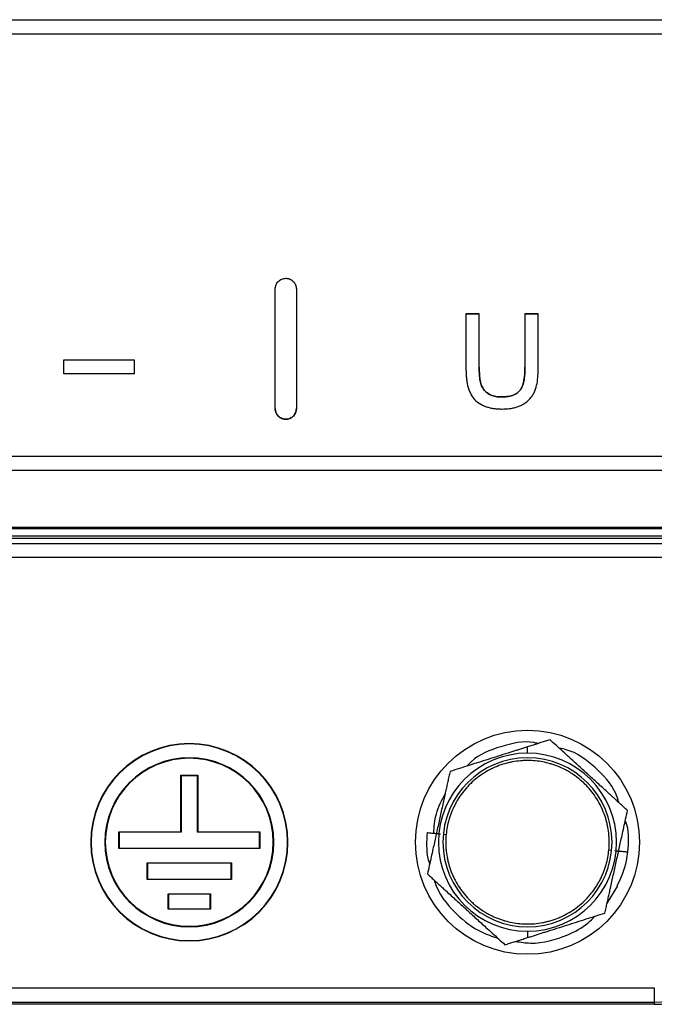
# Model space of a CAD drawing. Header units: millimetres. Extents: x -945 to 1227, y -951 to 1232.
# Tile 88 of 171: x 231 to 276, y -167 to -97. Entities that reach past the tile are written whole.
import ezdxf

# ---------------------------------------------------------------- set-up
doc = ezdxf.new("R2010")
doc.units = ezdxf.units.MM

msp = doc.modelspace()

# ---------------------------------------------------------------- linework, layer by layer
at = {"color": 7, "linetype": 'Continuous', "lineweight": 25}
for p, q in [((76.053, -96.643), (340.288, -96.643)), ((76.053, -96.643), (340.288, -96.643)), ((76.053, -97.643), (340.288, -97.643)), ((262.803, -117.515), (263.744, -117.515)), ((263.744, -117.515), (262.803, -117.515)), ((266.993, -117.515), (267.933, -117.515)), ((267.933, -117.515), (266.993, -117.515)), ((234.268, -120.784), (239.268, -120.784)), ((234.268, -121.784), (234.268, -120.784)), ((234.268, -120.784), (239.268, -120.784)), ((234.268, -120.784), (234.268, -120.784)), ((239.268, -120.784), (239.268, -121.784)), ((239.268, -120.784), (239.268, -120.784)), ((239.268, -121.784), (234.268, -121.784)), ((340.288, -127.641), (76.053, -127.641)), ((340.288, -128.641), (76.053, -128.641)), ((70.053, -132.641), (346.288, -132.641)), ((82.936, -132.745), (333.405, -132.745)), ((80.578, -133.438), (335.763, -133.438)), ((333.36, -133.298), (82.981, -133.298)), ((336.063, -133.461), (80.278, -133.461)), ((131.328, -133.802), (285.013, -133.802)), ((285.013, -134.801), (131.328, -134.801)), ((243.17, -148.037), (243.17, -148.011)), ((267.17, -148.691), (267.17, -148.244)), ((243.17, -149.05), (243.17, -149.011)), ((242.57, -154.261), (242.57, -150.261)), ((242.597, -150.287), (242.57, -150.261)), ((242.57, -150.261), (243.77, -150.261)), ((242.597, -150.287), (242.597, -154.287)), ((243.744, -150.287), (242.597, -150.287)), ((243.744, -150.287), (243.77, -150.261)), ((243.744, -154.287), (243.744, -150.287)), ((243.77, -150.261), (243.77, -154.261)), ((238.17, -154.261), (242.57, -154.261)), ((238.17, -155.461), (238.17, -154.261)), ((238.197, -154.287), (238.17, -154.261)), ((242.597, -154.287), (238.197, -154.287)), ((238.197, -154.287), (238.197, -155.435)), ((242.57, -154.261), (242.597, -154.287)), ((243.744, -154.287), (243.77, -154.261)), ((248.144, -154.287), (243.744, -154.287)), ((243.77, -154.261), (248.17, -154.261)), ((248.144, -154.287), (248.17, -154.261)), ((248.144, -155.435), (248.144, -154.287)), ((248.17, -154.261), (248.17, -155.461)), ((261.198, -154.436), (261.397, -154.455)), ((238.197, -155.435), (238.17, -155.461)), ((248.17, -155.461), (238.17, -155.461)), ((238.197, -155.435), (248.144, -155.435)), ((248.144, -155.435), (248.17, -155.461)), ((273.143, -155.585), (272.944, -155.566)), ((240.17, -156.461), (246.17, -156.461)), ((240.197, -156.487), (240.17, -156.461)), ((240.17, -157.661), (240.17, -156.461)), ((246.144, -156.487), (240.197, -156.487)), ((240.197, -156.487), (240.197, -157.635)), ((246.144, -156.487), (246.17, -156.461)), ((246.144, -157.635), (246.144, -156.487)), ((246.17, -156.461), (246.17, -157.661)), ((240.17, -157.661), (240.197, -157.635)), ((246.17, -157.661), (240.17, -157.661)), ((240.197, -157.635), (246.144, -157.635)), ((246.144, -157.635), (246.17, -157.661)), ((272.812, -159.387), (273.582, -158.099)), ((241.67, -158.661), (244.67, -158.661)), ((241.697, -158.687), (241.67, -158.661)), ((241.67, -159.76), (241.67, -158.661)), ((244.644, -158.687), (241.697, -158.687)), ((241.697, -158.687), (241.697, -159.734)), ((244.67, -158.661), (244.644, -158.687)), ((244.644, -159.734), (244.644, -158.687)), ((244.67, -158.661), (244.67, -159.76)), ((241.697, -159.734), (241.67, -159.76)), ((244.67, -159.76), (241.67, -159.76)), ((241.697, -159.734), (244.644, -159.734)), ((244.644, -159.734), (244.67, -159.76)), ((243.17, -160.971), (243.17, -161.011)), ((267.17, -161.33), (267.17, -161.777)), ((243.17, -161.984), (243.17, -162.011)), ((140.17, -165.353), (276.17, -165.353)), ((276.17, -165.353), (276.17, -166.353)), ((140.17, -166.353), (276.17, -166.353)), ((276.17, -166.511), (140.17, -166.511)), ((276.17, -166.353), (276.17, -166.511))]:
    msp.add_line(p, q, dxfattribs=at)
msp.add_circle((267.17, -155.011), 7.95, dxfattribs=at)
for centre, radius, start, end in [((243.17, -155.011), 7, 90, 270), ((243.17, -155.011), 6.974, 90, 270), ((243.17, -155.011), 7, 270, 90), ((243.17, -155.011), 6.974, 270, 90), ((267.17, -155.011), 6.319, 90, 270), ((267.17, -155.011), 6.319, 270, 90), ((243.17, -155.011), 6, 90, 270), ((243.17, -155.011), 5.961, 90, 270), ((243.17, -155.011), 6, 270, 90), ((243.17, -155.011), 5.961, 270, 90), ((267.17, -155.011), 6, 90, 270), ((267.17, -155.011), 6, 270, 90), ((276.17, -156.511), 9.842, 270, 0), ((276.17, -156.511), 10, 270, 0)]:
    msp.add_arc(centre, radius, start, end, dxfattribs=at)
for points, knots in [([(249.268, -115.744), (249.269, -115.72), (249.27, -115.672), (249.281, -115.601), (249.299, -115.53), (249.33, -115.438), (249.387, -115.33), (249.48, -115.216), (249.594, -115.12), (249.725, -115.05), (249.868, -115.003), (249.968, -114.997), (250.018, -114.994)], [0, 0, 0, 0, 0.062291, 0.124391, 0.186857, 0.250236, 0.373758, 0.500024, 0.622659, 0.749433, 0.874764, 1, 1, 1, 1]), ([(250.018, -114.994), (250.043, -114.995), (250.092, -114.997), (250.166, -115.008), (250.238, -115.026), (250.331, -115.06), (250.441, -115.119), (250.554, -115.213), (250.648, -115.328), (250.715, -115.458), (250.76, -115.598), (250.766, -115.696), (250.768, -115.744)], [0, 0, 0, 0, 0.062155, 0.12415, 0.186632, 0.250234, 0.373099, 0.499956, 0.621975, 0.749124, 0.874196, 1, 1, 1, 1]), ([(262.803, -121.352), (262.805, -121.457), (262.808, -121.658), (262.826, -121.948), (262.853, -122.214), (262.909, -122.579), (263.029, -123.019), (263.307, -123.508), (263.724, -123.883), (264.154, -124.086), (264.526, -124.188), (264.799, -124.236), (265.088, -124.263), (265.279, -124.267), (265.384, -124.27)], [0, 0, 0, 0, 0.0707, 0.135891, 0.19567, 0.250165, 0.384469, 0.500479, 0.621878, 0.750144, 0.809771, 0.874828, 0.931235, 1, 1, 1, 1]), ([(263.744, -121.308), (263.745, -121.404), (263.748, -121.583), (263.76, -121.832), (263.785, -122.123), (263.841, -122.44), (263.981, -122.792), (264.219, -123.08), (264.492, -123.251), (264.734, -123.34), (264.914, -123.384), (265.109, -123.407), (265.238, -123.412), (265.311, -123.414)], [0, 0, 0, 0, 0.095876, 0.178986, 0.249425, 0.387322, 0.49941, 0.623262, 0.749343, 0.809767, 0.874896, 0.929085, 1, 1, 1, 1]), ([(265.311, -123.415), (265.238, -123.412), (265.109, -123.407), (264.915, -123.384), (264.735, -123.34), (264.492, -123.252), (264.219, -123.08), (263.981, -122.793), (263.841, -122.441), (263.779, -122.084), (263.75, -121.697), (263.746, -121.447), (263.744, -121.308)], [0, 0, 0, 0, 0.0707, 0.125106, 0.189827, 0.250661, 0.376332, 0.500593, 0.612255, 0.750585, 0.860605, 1, 1, 1, 1]), ([(265.311, -123.414), (265.387, -123.413), (265.52, -123.409), (265.723, -123.392), (265.911, -123.358), (266.172, -123.286), (266.473, -123.138), (266.702, -122.877), (266.821, -122.615), (266.896, -122.365), (266.951, -122.071), (266.983, -121.713), (266.989, -121.454), (266.993, -121.308)], [0, 0, 0, 0, 0.071059, 0.125295, 0.190138, 0.250317, 0.379474, 0.499782, 0.571702, 0.654611, 0.749769, 0.859181, 1, 1, 1, 1]), ([(266.993, -121.308), (266.991, -121.409), (266.987, -121.596), (266.971, -121.855), (266.938, -122.156), (266.871, -122.482), (266.745, -122.805), (266.569, -123.036), (266.356, -123.197), (266.131, -123.298), (265.912, -123.359), (265.723, -123.392), (265.521, -123.41), (265.387, -123.413), (265.311, -123.415)], [0, 0, 0, 0, 0.097131, 0.180457, 0.250111, 0.387601, 0.499748, 0.579746, 0.661464, 0.749825, 0.80959, 0.874776, 0.928776, 1, 1, 1, 1]), ([(265.384, -124.27), (265.454, -124.268), (265.588, -124.266), (265.776, -124.253), (265.991, -124.229), (266.232, -124.183), (266.503, -124.104), (266.761, -123.992), (267.003, -123.845), (267.223, -123.668), (267.416, -123.467), (267.576, -123.239), (267.74, -122.905), (267.857, -122.453), (267.925, -121.904), (267.931, -121.536), (267.933, -121.352)], [0, 0, 0, 0, 0.046382, 0.08794, 0.124755, 0.188976, 0.249792, 0.311657, 0.374625, 0.437636, 0.499586, 0.560849, 0.624925, 0.750222, 0.874969, 1, 1, 1, 1]), ([(250.018, -124.994), (249.993, -124.993), (249.944, -124.992), (249.871, -124.98), (249.798, -124.962), (249.705, -124.929), (249.595, -124.869), (249.482, -124.775), (249.389, -124.661), (249.321, -124.531), (249.276, -124.39), (249.271, -124.293), (249.268, -124.244)], [0, 0, 0, 0, 0.062149, 0.124139, 0.186622, 0.250234, 0.373074, 0.499954, 0.621961, 0.749119, 0.874182, 1, 1, 1, 1]), ([(249.268, -124.244), (249.269, -124.268), (249.27, -124.316), (249.281, -124.388), (249.299, -124.458), (249.33, -124.55), (249.387, -124.658), (249.479, -124.772), (249.593, -124.868), (249.725, -124.938), (249.868, -124.985), (249.968, -124.991), (250.018, -124.994)], [0, 0, 0, 0, 0.062293, 0.124395, 0.186861, 0.250236, 0.373779, 0.500026, 0.622689, 0.749448, 0.874785, 1, 1, 1, 1]), ([(250.768, -124.244), (250.768, -124.268), (250.766, -124.316), (250.755, -124.388), (250.738, -124.459), (250.706, -124.55), (250.649, -124.659), (250.557, -124.773), (250.443, -124.868), (250.312, -124.938), (250.168, -124.986), (250.068, -124.991), (250.018, -124.994)], [0, 0, 0, 0, 0.062293, 0.124395, 0.186861, 0.250236, 0.373779, 0.500026, 0.622688, 0.749448, 0.874784, 1, 1, 1, 1]), ([(250.018, -124.994), (250.043, -124.993), (250.092, -124.992), (250.166, -124.98), (250.238, -124.962), (250.331, -124.928), (250.441, -124.869), (250.554, -124.775), (250.648, -124.66), (250.715, -124.531), (250.76, -124.39), (250.766, -124.293), (250.768, -124.244)], [0, 0, 0, 0, 0.062149, 0.124139, 0.186622, 0.250234, 0.373074, 0.499954, 0.621961, 0.749119, 0.874182, 1, 1, 1, 1]), ([(267.918, -148.007), (267.818, -147.983), (266.954, -147.777), (265.275, -148.183), (263.614, -148.8), (262.985, -149.491), (262.883, -149.604)], [0, 0, 0, 0, 0.056697, 0.487764, 0.91672, 1, 1, 1, 1]), ([(268.77, -147.736), (268.661, -147.771), (268.446, -147.839), (268.123, -147.942), (267.803, -148.043), (267.487, -148.143), (267.275, -148.21), (267.17, -148.244)], [0, 0, 0, 0, 0.2088498, 0.4126461, 0.6119819, 0.8075214, 1, 1, 1, 1]), ([(274.27, -152.758), (274.178, -152.675), (273.998, -152.51), (273.726, -152.262), (273.458, -152.017), (273.192, -151.775), (272.9, -151.507), (272.579, -151.215), (272.11, -150.787), (271.519, -150.247), (270.93, -149.709), (270.465, -149.285), (270.085, -148.938), (269.671, -148.56), (269.22, -148.148), (268.922, -147.876), (268.77, -147.736)], [0, 0, 0, 0, 0.052359, 0.103339, 0.153117, 0.201897, 0.249903, 0.312894, 0.374863, 0.500561, 0.624657, 0.686244, 0.748762, 0.829601, 0.913029, 1, 1, 1, 1]), ([(267.17, -148.244), (267.077, -148.273), (266.892, -148.332), (266.613, -148.421), (266.335, -148.509), (266.058, -148.597), (265.64, -148.729), (265.078, -148.908), (264.379, -149.129), (263.686, -149.35), (263.008, -149.564), (262.332, -149.779), (261.894, -149.918), (261.671, -149.989)], [0, 0, 0, 0, 0.051247, 0.101686, 0.151535, 0.201028, 0.250405, 0.374911, 0.499773, 0.622362, 0.74841, 0.871421, 1, 1, 1, 1]), ([(273.662, -152.204), (273.592, -151.98), (273.282, -150.997), (271.983, -149.651), (270.541, -148.55), (269.595, -148.37), (269.428, -148.338)], [0, 0, 0, 0, 0.117489, 0.516465, 0.914773, 1, 1, 1, 1]), ([(272.944, -155.566), (272.961, -155.389), (272.974, -155.124), (272.968, -154.815), (272.961, -154.683), (272.956, -154.594), (272.953, -154.553), (272.932, -154.319), (272.894, -154.04), (272.826, -153.719), (272.792, -153.583), (272.768, -153.492), (272.756, -153.449), (272.689, -153.213), (272.593, -152.937), (272.477, -152.668), (272.395, -152.49), (272.353, -152.404), (272.121, -151.962), (271.9, -151.629), (271.518, -151.166), (271.316, -150.946), (271.098, -150.742), (270.949, -150.609), (270.871, -150.543), (270.641, -150.36), (270.404, -150.188), (270.113, -150.01), (269.985, -149.939), (269.899, -149.892), (269.854, -149.868), (269.644, -149.761), (269.388, -149.645), (269.081, -149.533), (268.924, -149.482), (268.857, -149.461), (268.812, -149.448), (268.788, -149.441), (268.426, -149.337), (268.078, -149.271), (267.549, -149.22), (267.284, -149.207), (266.975, -149.213), (266.843, -149.22), (266.754, -149.225), (266.713, -149.228), (266.479, -149.249), (266.2, -149.287), (265.879, -149.355), (265.743, -149.389), (265.652, -149.413), (265.608, -149.425), (265.373, -149.492), (265.097, -149.588), (264.828, -149.704), (264.65, -149.786), (264.564, -149.828), (264.122, -150.06), (263.789, -150.281), (263.326, -150.663), (263.106, -150.865), (262.901, -151.083), (262.769, -151.232), (262.703, -151.31), (262.52, -151.54), (262.348, -151.777), (262.17, -152.068), (262.099, -152.196), (262.052, -152.282), (262.028, -152.327), (261.921, -152.537), (261.805, -152.793), (261.693, -153.1), (261.642, -153.257), (261.621, -153.324), (261.608, -153.369), (261.601, -153.393), (261.497, -153.755), (261.431, -154.102), (261.397, -154.455)], [0, 0, 0, 0, 0.03125, 0.046875, 0.054687, 0.054687, 0.0625, 0.0625, 0.09375, 0.109375, 0.117187, 0.117187, 0.125, 0.125, 0.15625, 0.171875, 0.171875, 0.1875, 0.1875, 0.25, 0.25, 0.28125, 0.296875, 0.296875, 0.3125, 0.3125, 0.34375, 0.359375, 0.367187, 0.367187, 0.375, 0.375, 0.40625, 0.421875, 0.429687, 0.433594, 0.433594, 0.4375, 0.4375, 0.5, 0.5, 0.53125, 0.546875, 0.554687, 0.554687, 0.5625, 0.5625, 0.59375, 0.609375, 0.617187, 0.617187, 0.625, 0.625, 0.65625, 0.671875, 0.671875, 0.6875, 0.6875, 0.75, 0.75, 0.78125, 0.796875, 0.796875, 0.8125, 0.8125, 0.84375, 0.859375, 0.867187, 0.867187, 0.875, 0.875, 0.90625, 0.921875, 0.929687, 0.933594, 0.933594, 0.9375, 0.9375, 1, 1, 1, 1]), ([(261.671, -149.989), (261.644, -150.109), (261.592, -150.347), (261.513, -150.706), (261.435, -151.059), (261.358, -151.41), (261.273, -151.796), (261.18, -152.218), (261.044, -152.838), (260.872, -153.623), (260.699, -154.408), (260.562, -155.029), (260.452, -155.532), (260.332, -156.078), (260.202, -156.671), (260.115, -157.063), (260.071, -157.263)], [0, 0, 0, 0, 0.052218, 0.103064, 0.152715, 0.201371, 0.249255, 0.31208, 0.373883, 0.499637, 0.625421, 0.687391, 0.750398, 0.830724, 0.913614, 1, 1, 1, 1]), ([(261.324, -151.564), (261.071, -152.036), (260.598, -152.915), (260.525, -153.909), (260.492, -154.368)], [0, 0, 0, 0, 0.5370989, 1, 1, 1, 1]), ([(272.67, -160.032), (272.697, -159.912), (272.749, -159.674), (272.828, -159.315), (272.906, -158.962), (272.983, -158.611), (273.068, -158.225), (273.161, -157.803), (273.297, -157.183), (273.469, -156.398), (273.642, -155.613), (273.779, -154.992), (273.889, -154.489), (274.009, -153.943), (274.139, -153.351), (274.226, -152.958), (274.27, -152.758)], [0, 0, 0, 0, 0.0522179, 0.1030636, 0.1527146, 0.2013708, 0.2492551, 0.3120797, 0.3738835, 0.4996369, 0.625421, 0.6873912, 0.7503982, 0.830724, 0.9136142, 1, 1, 1, 1]), ([(274.29, -155.695), (274.349, -155.042), (274.417, -154.277), (274.151, -153.576), (274.112, -153.474)], [0, 0, 0, 0, 0.85419, 1, 1, 1, 1]), ([(260.046, -154.326), (260.006, -154.947), (259.957, -155.712), (260.181, -156.435), (260.223, -156.571)], [0, 0, 0, 0, 0.811459, 1, 1, 1, 1]), ([(260.046, -154.326), (260.046, -154.326), (260.087, -154.33), (260.227, -154.343), (260.323, -154.352), (260.525, -154.372), (260.63, -154.382), (260.824, -154.4), (260.913, -154.409), (260.992, -154.416)], [0, 0, 0, 0, 0.25, 0.25, 0.5, 0.5, 0.75, 0.75, 1, 1, 1, 1]), ([(261.397, -154.455), (261.38, -154.632), (261.367, -154.897), (261.373, -155.206), (261.38, -155.338), (261.385, -155.427), (261.388, -155.468), (261.409, -155.702), (261.447, -155.981), (261.515, -156.302), (261.549, -156.438), (261.573, -156.529), (261.585, -156.573), (261.652, -156.808), (261.748, -157.085), (261.864, -157.353), (261.946, -157.531), (261.988, -157.617), (262.22, -158.059), (262.441, -158.392), (262.823, -158.855), (263.025, -159.075), (263.243, -159.28), (263.392, -159.412), (263.47, -159.478), (263.7, -159.661), (263.937, -159.833), (264.228, -160.011), (264.356, -160.082), (264.442, -160.129), (264.487, -160.153), (264.697, -160.26), (264.953, -160.376), (265.26, -160.488), (265.417, -160.539), (265.484, -160.56), (265.529, -160.573), (265.553, -160.58), (265.915, -160.684), (266.263, -160.75), (266.792, -160.801), (267.057, -160.814), (267.366, -160.808), (267.498, -160.801), (267.587, -160.796), (267.628, -160.793), (267.862, -160.772), (268.141, -160.734), (268.462, -160.666), (268.598, -160.632), (268.689, -160.608), (268.733, -160.596), (268.968, -160.529), (269.244, -160.433), (269.513, -160.317), (269.691, -160.235), (269.777, -160.193), (270.219, -159.961), (270.552, -159.74), (271.015, -159.358), (271.235, -159.156), (271.44, -158.938), (271.572, -158.789), (271.638, -158.711), (271.821, -158.481), (271.993, -158.244), (272.171, -157.953), (272.242, -157.825), (272.289, -157.739), (272.313, -157.694), (272.42, -157.484), (272.536, -157.228), (272.648, -156.921), (272.699, -156.764), (272.72, -156.697), (272.733, -156.652), (272.74, -156.628), (272.844, -156.266), (272.91, -155.919), (272.944, -155.566)], [0, 0, 0, 0, 0.03125, 0.046875, 0.054688, 0.054688, 0.0625, 0.0625, 0.09375, 0.109375, 0.117188, 0.117188, 0.125, 0.125, 0.15625, 0.171875, 0.171875, 0.1875, 0.1875, 0.25, 0.25, 0.28125, 0.296875, 0.296875, 0.3125, 0.3125, 0.34375, 0.359375, 0.367188, 0.367188, 0.375, 0.375, 0.40625, 0.421875, 0.429688, 0.433594, 0.433594, 0.4375, 0.4375, 0.5, 0.5, 0.53125, 0.546875, 0.554688, 0.554688, 0.5625, 0.5625, 0.59375, 0.609375, 0.617188, 0.617188, 0.625, 0.625, 0.65625, 0.671875, 0.671875, 0.6875, 0.6875, 0.75, 0.75, 0.78125, 0.796875, 0.796875, 0.8125, 0.8125, 0.84375, 0.859375, 0.867188, 0.867188, 0.875, 0.875, 0.90625, 0.921875, 0.929688, 0.933594, 0.933594, 0.9375, 0.9375, 1, 1, 1, 1]), ([(273.349, -155.605), (273.432, -155.613), (273.526, -155.622), (273.731, -155.641), (273.842, -155.652), (274.051, -155.672), (274.148, -155.681), (274.277, -155.694), (274.307, -155.697), (274.29, -155.695)], [0, 0, 0, 0, 0.25, 0.25, 0.5, 0.5, 0.75, 0.75, 1, 1, 1, 1]), ([(273.542, -158.084), (273.809, -157.508), (274.166, -156.739), (274.266, -155.904), (274.29, -155.695)], [0, 0, 0, 0, 0.749375, 1, 1, 1, 1]), ([(260.071, -157.263), (260.163, -157.346), (260.343, -157.511), (260.615, -157.759), (260.883, -158.004), (261.149, -158.246), (261.441, -158.514), (261.762, -158.806), (262.231, -159.234), (262.822, -159.774), (263.411, -160.313), (263.876, -160.737), (264.256, -161.083), (264.67, -161.461), (265.121, -161.873), (265.419, -162.146), (265.571, -162.285)], [0, 0, 0, 0, 0.052359, 0.103339, 0.153117, 0.201897, 0.249903, 0.312894, 0.374863, 0.500561, 0.624657, 0.686244, 0.748762, 0.829601, 0.913029, 1, 1, 1, 1]), ([(260.545, -157.695), (260.551, -157.719), (260.814, -158.65), (261.929, -160.034), (263.584, -161.326), (264.667, -161.687), (265.06, -161.818)], [0, 0, 0, 0, 0.011838, 0.460106, 0.803805, 1, 1, 1, 1]), ([(266.322, -162.046), (266.676, -162.101), (267.928, -162.292), (269.727, -161.775), (271.243, -160.992), (271.789, -160.43), (271.956, -160.259)], [0, 0, 0, 0, 0.174309, 0.617542, 0.883816, 1, 1, 1, 1]), ([(267.17, -161.777), (267.264, -161.748), (267.449, -161.689), (267.728, -161.6), (268.006, -161.512), (268.283, -161.424), (268.701, -161.292), (269.263, -161.113), (269.962, -160.892), (270.655, -160.672), (271.333, -160.457), (272.009, -160.242), (272.447, -160.103), (272.67, -160.032)], [0, 0, 0, 0, 0.051247, 0.101686, 0.151535, 0.201028, 0.250405, 0.374911, 0.499773, 0.622362, 0.74841, 0.871421, 1, 1, 1, 1]), ([(265.571, -162.285), (265.68, -162.25), (265.895, -162.182), (266.218, -162.079), (266.538, -161.978), (266.854, -161.878), (267.066, -161.811), (267.17, -161.777)], [0, 0, 0, 0, 0.20885, 0.412646, 0.611982, 0.807521, 1, 1, 1, 1])]:
    msp.add_open_spline(points, degree=3, knots=knots, dxfattribs=at)
for points in [[(249.268, -124.244), (249.268, -121.413), (249.268, -118.58), (249.268, -115.744)], [(250.768, -115.744), (250.768, -118.58), (250.768, -121.413), (250.768, -124.244)], [(262.803, -117.515), (262.803, -118.794), (262.803, -120.073), (262.803, -121.352)], [(263.744, -121.308), (263.744, -120.044), (263.744, -118.78), (263.744, -117.515)], [(266.993, -117.515), (266.993, -118.78), (266.993, -120.044), (266.993, -121.308)], [(267.933, -121.352), (267.933, -120.073), (267.933, -118.794), (267.933, -117.515)]]:
    msp.add_open_spline(points, degree=3, dxfattribs=at)

doc.saveas('drawing.dxf')
